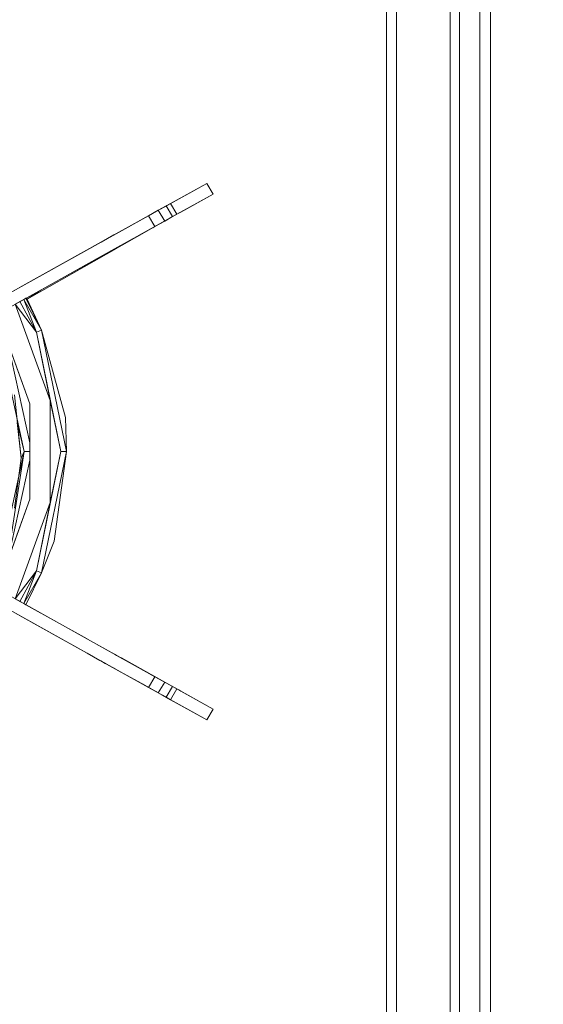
# Model space of a CAD drawing. Header units: millimetres. Extents: x -38341 to 3709, y -10682 to 48718.
# Tile 99 of 118: x -2579 to -2474, y 38570 to 38769. Entities that reach past the tile are written whole.
import ezdxf

# ---------------------------------------------------------------- set-up
doc = ezdxf.new("R2010")
doc.units = ezdxf.units.MM
doc.header["$LTSCALE"] = 50
for name, color, linetype, lineweight in [('02モデリング-03スラブ-仕上げ', 7, 'Continuous', 5), ('02モデリング-03スラブ-仕上げ_ハッチング', 7, 'Continuous', 5), ('08設備機器-流し台', 7, 'Continuous', 5), ('08設備機器-流し台_ハッチング', 7, 'Continuous', 5), ('一般', 7, 'Continuous', 5)]:
    doc.layers.add(name, color=color, linetype=linetype, lineweight=lineweight)
doc.styles.get("Standard").update_dxf_attribs({"font": 'txt', "bigfont": 'BIGFONT.SHX'})

# ---------------------------------------------------------------- blocks, each defined once
blk = doc.blocks.new('グループ-233')
at = {"color": 255, "linetype": 'Continuous', "lineweight": 5, "transparency": 33554687}
blk.add_wipeout([(11725, 4717.5), (11725, 2532.5), (8942.5, 2532.5), (8942.5, 4717.5)], dxfattribs=at).dxf.layer = '02モデリング-03スラブ-仕上げ_ハッチング'
blk.add_wipeout([(11725, 4717.5), (11725, 2532.5), (8942.5, 2532.5), (8942.5, 4717.5)], dxfattribs=at).dxf.layer = '02モデリング-03スラブ-仕上げ_ハッチング'
at = {"layer": '02モデリング-03スラブ-仕上げ', "color": 0, "flags": 1}
for tag in ['instanceID', 'IFC_UUID']:
    blk.add_attdef(tag, (8942.5, 2532.5), '', height=0.18, dxfattribs=at)
blk = doc.blocks.new('グループ-234')
at = {"color": 255, "linetype": 'Continuous', "lineweight": 5, "transparency": 33554687}
blk.add_wipeout([(4822.5, 585), (4822.5, 5617.5), (8877.5, 5617.5), (8877.5, 2467.5), (11022.5, 2467.5), (11022.5, 2117.5), (11677.5, 2117.5), (11677.5, 572.5), (11227.5, 572.5), (11227.5, 122.5), (5272.5, 122.5), (5272.5, 572.5), (4822.5, 572.5)], dxfattribs=at).dxf.layer = '02モデリング-03スラブ-仕上げ_ハッチング'
blk.add_wipeout([(4822.5, 585), (4822.5, 5617.5), (8877.5, 5617.5), (8877.5, 2467.5), (11022.5, 2467.5), (11022.5, 2117.5), (11677.5, 2117.5), (11677.5, 572.5), (11227.5, 572.5), (11227.5, 122.5), (5272.5, 122.5), (5272.5, 572.5), (4822.5, 572.5)], dxfattribs=at).dxf.layer = '02モデリング-03スラブ-仕上げ_ハッチング'
at = {"layer": '02モデリング-03スラブ-仕上げ', "color": 0, "flags": 1}
for tag in ['instanceID', 'IFC_UUID']:
    blk.add_attdef(tag, (4822.5, 122.5), '', height=0.18, dxfattribs=at)
blk = doc.blocks.new('グループ-264')
at = {"color": 255, "linetype": 'Continuous', "lineweight": 18, "transparency": 33554687}
blk.add_wipeout([(10819.71, 3210.25), (10819.71, 3197.25), (10829.05, 3197.25), (10829.05, 3210.25), (11597.94, 3210.25), (11597.94, 3197.25), (11602.61, 3197.25), (11602.61, 2547.25), (8956.63, 2547.25), (8956.63, 3197.25), (8961.3, 3197.25), (8961.3, 3210.25), (10041.48, 3210.25), (10041.48, 3197.25), (10050.82, 3197.25), (10050.82, 3210.25)], dxfattribs=at).dxf.layer = '08設備機器-流し台_ハッチング'
at = {"layer": '08設備機器-流し台', "color": 7, "linetype": 'Continuous', "lineweight": 13, "transparency": 33554687}
for p, q in [((11443.53, 3139.25), (11443.53, 2669.26)), ((11441.33, 3137.13), (11441.33, 2671.38)), ((11435.33, 3134.52), (11435.33, 2671.72)), ((11437.23, 3135.52), (11437.23, 2669.93)), ((11424.53, 3122.82), (11424.53, 2773.88)), ((11422.51, 3120.87), (11422.51, 2775.82)), ((11376.78, 3064.25), (11386.15, 3069.46)), ((11376.78, 3064.25), (11386.15, 3069.46)), ((11386.15, 3069.46), (11377.55, 3064.68)), ((11386.15, 3069.46), (11377.55, 3064.68)), ((11386.15, 3069.46), (11378.84, 3065.4)), ((11387.44, 3067.3), (11386.15, 3069.46)), ((11387.44, 3067.3), (11386.15, 3069.46)), ((11376.6, 3061.26), (11387.44, 3067.3)), ((11378.42, 3062.27), (11387.44, 3067.3)), ((11387.44, 3067.3), (11380.14, 3063.23)), ((11387.44, 3067.3), (11380.9, 3063.66)), ((11377.96, 3064.91), (11376.36, 3064.02)), ((11376.74, 3064.23), (11377.55, 3064.68)), ((11376.75, 3064.24), (11377.55, 3064.68)), ((11377.86, 3064.85), (11376.78, 3064.25)), ((11377.87, 3064.86), (11378.06, 3064.96)), ((11377.96, 3064.91), (11378.84, 3065.4)), ((11377.96, 3064.91), (11379.26, 3062.74)), ((11378.06, 3064.96), (11378.84, 3065.4)), ((11380.14, 3063.23), (11378.84, 3065.4)), ((11374.38, 3062.91), (11325.34, 3035.63)), ((11364.56, 3057.46), (11375.48, 3063.52)), ((11367.75, 3059.23), (11375.49, 3063.53)), ((11367.84, 3059.28), (11375.54, 3063.56)), ((11380.14, 3063.23), (11367.93, 3056.43)), ((11370, 3060.48), (11376.17, 3063.91)), ((11370, 3060.48), (11376.17, 3063.91)), ((11370, 3060.48), (11375.53, 3063.56)), ((11379.36, 3062.8), (11372.13, 3058.77)), ((11376.36, 3064.02), (11374.38, 3062.91)), ((11374.99, 3063.25), (11374.38, 3062.91)), ((11374.38, 3062.91), (11375.68, 3060.75)), ((11375.5, 3063.54), (11374.94, 3063.23)), ((11376.17, 3063.91), (11375.53, 3063.56)), ((11380.14, 3063.23), (11375.68, 3060.75)), ((11380.14, 3063.23), (11375.68, 3060.75)), ((11376.74, 3064.23), (11376.36, 3064.02)), ((11376.36, 3064.02), (11377.66, 3061.85)), ((11377.66, 3061.85), (11379.26, 3062.74)), ((11379.26, 3062.74), (11380.14, 3063.23)), ((11380.49, 3063.43), (11379.36, 3062.8)), ((11375.68, 3060.75), (11326.64, 3033.46)), ((11349.82, 3046.06), (11378.42, 3062.27)), ((11368.79, 3056.91), (11376.6, 3061.26)), ((11376.6, 3061.26), (11372.13, 3058.77)), ((11376.6, 3061.26), (11372.13, 3058.77)), ((11375.68, 3060.75), (11375.23, 3060.5)), ((11375.68, 3060.75), (11377.66, 3061.85)), ((11367.39, 3059.03), (11364.78, 3057.58)), ((11367.39, 3059.03), (11367.78, 3059.24)), ((11375.22, 3060.5), (11367.52, 3056.21)), ((11367.75, 3059.23), (11367.84, 3059.28)), ((11367.84, 3059.28), (11370, 3060.48)), ((11372.13, 3058.77), (11368.79, 3056.91)), ((11364.76, 3057.57), (11348.3, 3048.41)), ((11361.99, 3056.02), (11364.56, 3057.46)), ((11325.07, 3035.48), (11361.99, 3056.02)), ((11349.82, 3046.06), (11367.89, 3056.3)), ((11361.74, 3053), (11367.84, 3056.39)), ((11361.74, 3053), (11367.84, 3056.39)), ((11367.52, 3056.21), (11361.74, 3053)), ((11367.49, 3056.19), (11367.84, 3056.39)), ((11367.52, 3056.21), (11367.93, 3056.43)), ((11361.74, 3053), (11352.45, 3047.82)), ((11352.45, 3047.82), (11349.82, 3046.06)), ((11347.44, 3045.04), (11348.38, 3045.56)), ((11354.49, 3025.57), (11347.44, 3045.04)), ((11351.72, 3039.36), (11347.45, 3045.04)), ((11349.15, 3045.99), (11348.38, 3045.56)), ((11351.72, 3039.36), (11348.38, 3045.56)), ((11349.15, 3045.99), (11349.6, 3046.24)), ((11351.72, 3039.36), (11349.15, 3045.99)), ((11352.77, 3039.78), (11349.15, 3045.99)), ((11349.67, 3046.28), (11349.6, 3046.24)), ((11352.77, 3039.78), (11349.6, 3046.24)), ((11349.82, 3046.06), (11349.6, 3046.24)), ((11349.68, 3046.28), (11349.82, 3046.06)), ((11349.68, 3046.27), (11349.82, 3046.06)), ((11349.82, 3046.06), (11352.77, 3039.78)), ((11349.82, 3046.06), (11352.77, 3039.78)), ((11350.4, 3024.87), (11343.84, 3043.04)), ((11352.77, 3039.78), (11351.72, 3039.36)), ((11354.49, 3025.57), (11351.72, 3039.36)), ((11356.69, 3015.25), (11351.72, 3039.36)), ((11357.83, 3015.25), (11352.77, 3039.78)), ((11357.6, 3022.14), (11352.77, 3039.78)), ((11357.6, 3022.14), (11352.77, 3039.78)), ((11349.25, 3015.25), (11344.25, 3037.96)), ((11350.4, 3024.87), (11345.95, 3037.21)), ((11350.4, 3017), (11345.95, 3037.21)), ((11348.63, 3013.95), (11347.27, 3026.72)), ((11350.4, 3005.64), (11350.4, 3024.87)), ((11350.4, 3017), (11350.4, 3024.87)), ((11354.49, 3004.94), (11354.49, 3025.57)), ((11356.69, 3015.25), (11354.49, 3025.57)), ((11349.25, 3015.25), (11347.86, 3021.13)), ((11348.63, 3013.95), (11347.86, 3021.13)), ((11357.83, 3015.25), (11357.6, 3022.14)), ((11357.83, 3015.25), (11357.6, 3022.14)), ((11350.4, 3016.59), (11350.4, 3017)), ((11344.25, 2992.54), (11349.25, 3015.25)), ((11345.79, 2992.87), (11349.25, 3015.25)), ((11348.63, 3013.95), (11349.25, 3015.25)), ((11349.25, 3015.25), (11350.4, 3015.25)), ((11350.4, 3015.25), (11350.4, 3016.59)), ((11351.72, 2991.15), (11356.69, 3015.25)), ((11352.77, 2990.72), (11357.83, 3015.25)), ((11354.49, 3004.94), (11356.69, 3015.25)), ((11355.29, 2997.17), (11357.83, 3015.25)), ((11355.29, 2997.17), (11357.83, 3015.25)), ((11357.83, 3015.25), (11356.69, 3015.25)), ((11345.95, 2993.3), (11350.4, 3013.51)), ((11347.27, 3003.79), (11348.63, 3013.95)), ((11350.4, 3005.64), (11350.4, 3013.51)), ((11343.84, 2987.47), (11350.4, 3005.64)), ((11345.95, 2993.3), (11350.4, 3005.64)), ((11347.44, 2985.47), (11354.49, 3004.94)), ((11351.72, 2991.15), (11354.49, 3004.94)), ((11326.64, 2997.05), (11375.68, 2969.76)), ((11352.77, 2990.72), (11355.29, 2997.17)), ((11352.77, 2990.72), (11355.29, 2997.17)), ((11361.99, 2974.49), (11325.07, 2995.03)), ((11325.34, 2994.88), (11374.38, 2967.6)), ((11347.45, 2985.47), (11351.72, 2991.15)), ((11348.38, 2984.95), (11351.72, 2991.15)), ((11349.15, 2984.52), (11351.72, 2991.15)), ((11352.77, 2990.72), (11351.72, 2991.15)), ((11349.15, 2984.52), (11352.77, 2990.72)), ((11349.6, 2984.27), (11352.77, 2990.72)), ((11349.6, 2984.27), (11352.77, 2990.72)), ((11347.44, 2985.47), (11348.38, 2984.95)), ((11349.15, 2984.52), (11348.38, 2984.95)), ((11349.15, 2984.52), (11349.6, 2984.27)), ((11349.6, 2984.27), (11361.98, 2977.38)), ((11348.3, 2982.1), (11364.76, 2972.94)), ((11362.03, 2977.36), (11367.52, 2974.3)), ((11367.83, 2974.13), (11362.03, 2977.36)), ((11367.83, 2974.13), (11362.03, 2977.36)), ((11364.56, 2973.05), (11361.99, 2974.49)), ((11376.03, 2966.68), (11364.56, 2973.05)), ((11367.83, 2974.13), (11367.5, 2974.31)), ((11367.53, 2974.3), (11375.22, 2970.01)), ((11367.93, 2974.07), (11367.53, 2974.3)), ((11367.93, 2974.07), (11380.14, 2967.28)), ((11367.93, 2974.07), (11368.86, 2973.56)), ((11368.89, 2973.54), (11372.15, 2971.72)), ((11376.6, 2969.25), (11368.89, 2973.54)), ((11376.6, 2969.25), (11368.89, 2973.54)), ((11364.76, 2972.94), (11365.48, 2972.54)), ((11365.69, 2972.43), (11364.76, 2972.94)), ((11365.65, 2972.45), (11364.77, 2972.94)), ((11365.66, 2972.44), (11365.48, 2972.55)), ((11367.81, 2971.25), (11365.66, 2972.44)), ((11373.02, 2968.35), (11367.84, 2971.23)), ((11372.15, 2971.72), (11379.36, 2967.71)), ((11372.15, 2971.72), (11376.6, 2969.25)), ((11372.15, 2971.72), (11376.6, 2969.25)), ((11375.68, 2969.76), (11374.38, 2967.6)), ((11375.23, 2970.01), (11375.68, 2969.76)), ((11375.68, 2969.76), (11380.14, 2967.28)), ((11377.66, 2968.66), (11375.68, 2969.76)), ((11375.68, 2969.76), (11380.14, 2967.28)), ((11387.44, 2963.21), (11376.6, 2969.25)), ((11387.44, 2963.21), (11376.62, 2969.24)), ((11376.16, 2966.6), (11373.02, 2968.35)), ((11376.03, 2966.68), (11373.02, 2968.35)), ((11376.16, 2966.6), (11373.02, 2968.35)), ((11374.38, 2967.6), (11376.36, 2966.49)), ((11374.38, 2967.6), (11375.63, 2966.9)), ((11377.66, 2968.66), (11376.36, 2966.49)), ((11379.26, 2967.77), (11377.66, 2968.66)), ((11379.26, 2967.77), (11377.96, 2965.6)), ((11378.84, 2965.11), (11380.14, 2967.28)), ((11380.14, 2967.28), (11379.26, 2967.77)), ((11379.36, 2967.71), (11380.49, 2967.08)), ((11380.14, 2967.28), (11387.44, 2963.21)), ((11380.49, 2967.08), (11380.9, 2966.85)), ((11375.59, 2966.92), (11376.04, 2966.67)), ((11376.03, 2966.68), (11376.16, 2966.6)), ((11376.36, 2966.49), (11377.96, 2965.6)), ((11376.36, 2966.49), (11376.81, 2966.24)), ((11386.15, 2961.05), (11376.81, 2966.24)), ((11376.81, 2966.24), (11377.19, 2966.03)), ((11377.55, 2965.83), (11377.02, 2966.12)), ((11386.15, 2961.05), (11377.02, 2966.12)), ((11377.55, 2965.83), (11377.02, 2966.12)), ((11378.84, 2965.11), (11377.04, 2966.12)), ((11378.84, 2965.11), (11377.19, 2966.03)), ((11377.2, 2966.03), (11377.63, 2965.79)), ((11377.55, 2965.83), (11386.15, 2961.05)), ((11377.55, 2965.83), (11386.15, 2961.05)), ((11378.84, 2965.11), (11377.63, 2965.78)), ((11378.84, 2965.11), (11377.96, 2965.6)), ((11378.84, 2965.11), (11386.15, 2961.05)), ((11380.9, 2966.85), (11387.44, 2963.21)), ((11386.15, 2961.05), (11387.44, 2963.21)), ((11386.15, 2961.05), (11387.44, 2963.21))]:
    blk.add_line(p, q, dxfattribs=at)
blk = doc.blocks.new('グループ-265')
at = {"layer": '08設備機器-流し台', "color": 7, "transparency": 33554687}
blk.add_blockref('グループ-264', (0, 0), dxfattribs=at)
at = {"layer": '08設備機器-流し台', "color": 0, "flags": 1}
for tag in ['備考', '価格', '備考', '設備機器', '部位', '名称', '適用', '単価', '単位', '数量', '記号', 'メーカー']:
    blk.add_attdef(tag, (8956.63, 2547.25), '', height=0.18, dxfattribs=at)
blk = doc.blocks.new('_2F-FL (2D)')
at = {"layer": '02モデリング-03スラブ-仕上げ', "color": 7, "transparency": 33554687}
blk.add_blockref('グループ-233', (0, 0), dxfattribs=at)
blk.add_blockref('グループ-234', (0, 0), dxfattribs=at)
at = {"layer": '08設備機器-流し台', "color": 7, "transparency": 33554687}
blk.add_blockref('グループ-265', (0, 0), dxfattribs=at)

msp = doc.modelspace()

# ---------------------------------------------------------------- block references
at = {"layer": '一般', "color": 7, "transparency": 33554687}
msp.add_blockref('_2F-FL (2D)', (-13927.831, 35665.986), dxfattribs=at)

doc.saveas('drawing.dxf')
